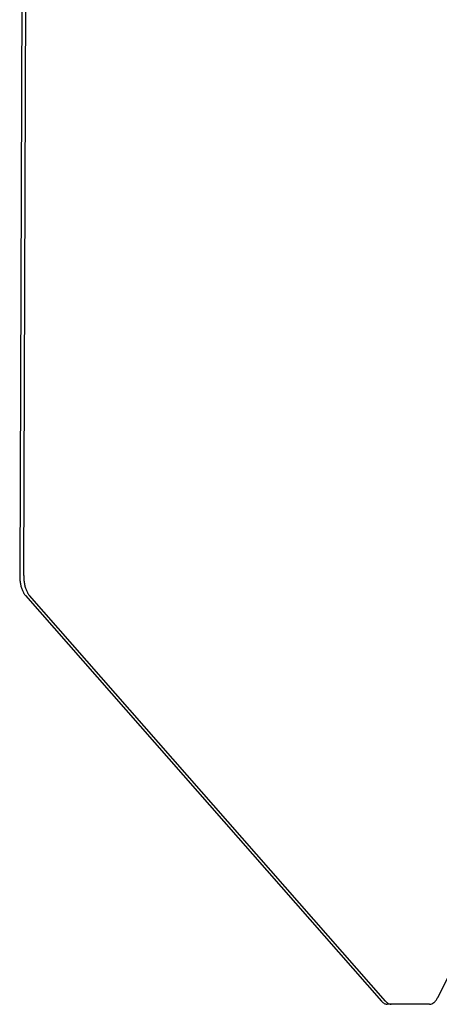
# Model space of a CAD drawing. Header units: millimetres. Extents: x -281 to 286, y -291 to 515.
# Tile 2 of 12: x -281 to -190, y -170 to 43. Entities that reach past the tile are written whole.
import ezdxf

# ---------------------------------------------------------------- set-up
doc = ezdxf.new("R2010")
doc.units = ezdxf.units.MM

msp = doc.modelspace()

# ---------------------------------------------------------------- linework, layer by layer
at = {"color": 7, "linetype": 'Continuous'}
for p, q in [((-280.13, 81.23), (-280.74, -77.15)), ((-279.88, -77.16), (-279.27, 81.23)), ((-279.49, -81.51), (-202.67, -169.11)), ((-201.8, -169.12), (-278.63, -81.51)), ((-190.5, -168.34), (-181.89, -151.31)), ((-200.58, -169.77), (-201.44, -169.77)), ((-192.27, -169.8), (-200.58, -169.77))]:
    msp.add_line(p, q, dxfattribs=at)
for points in [[(-280.74, -77.15), (-280.71, -78.03), (-280.6, -78.88), (-280.41, -79.67), (-280.16, -80.39), (-279.85, -81.01), (-279.49, -81.51)], [(-279.88, -77.16), (-279.84, -78.03), (-279.73, -78.88), (-279.55, -79.68), (-279.3, -80.39), (-278.99, -81.01), (-278.63, -81.51)], [(-202.67, -169.11), (-202.38, -169.39), (-202.08, -169.6), (-201.76, -169.72), (-201.44, -169.77)], [(-201.8, -169.12), (-201.52, -169.4), (-201.21, -169.6), (-200.9, -169.73), (-200.58, -169.77)], [(-192.27, -169.8), (-191.78, -169.71), (-191.31, -169.42), (-190.88, -168.96), (-190.5, -168.34)]]:
    msp.add_spline(points, degree=3, dxfattribs=at)

doc.saveas('drawing.dxf')
